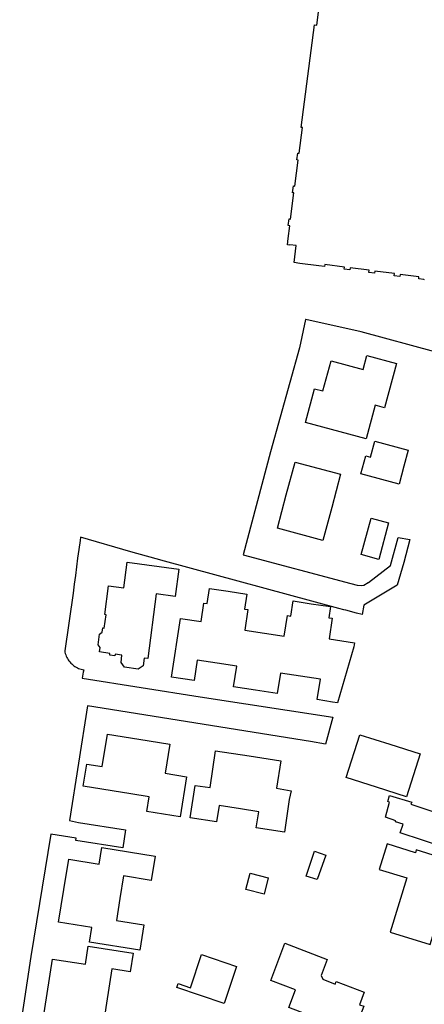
# Model space of a CAD drawing. Header units: metres. Extents: x 155581 to 157790, y 453982 to 460043.
# Tile 11 of 79: x 156712 to 156789, y 454705 to 454892. Entities that reach past the tile are written whole.
import ezdxf

# ---------------------------------------------------------------- set-up
doc = ezdxf.new("R2010")
doc.units = ezdxf.units.M
doc.header["$LTSCALE"] = 4
doc.layers.add('G_OTD', color=32, linetype='CONTINUOUS')
doc.layers.add('G_PND', color=1, linetype='CONTINUOUS')

msp = doc.modelspace()

# ---------------------------------------------------------------- linework, layer by layer
at = {"layer": 'G_OTD', "linetype": 'Continuous', "transparency": 33554687}
for points in [[(156791.166, 454828.809), (156777.138, 454832.577), (156766.574, 454834.922), (156766.53, 454834.932), (156765.421, 454829.558), (156759.867, 454809.767), (156754.667, 454790.23), (156775.136, 454784.773), (156776.351, 454784.463), (156777.186, 454784.386), (156777.646, 454784.474), (156778.431, 454784.928), (156778.492, 454784.975), (156782.718, 454788.183), (156784.168, 454793.511), (156786.392, 454793.114), (156785.223, 454788.745), (156783.952, 454784.462), (156777.659, 454780.635), (156777.297, 454778.854), (156776.234, 454779.134), (156774.203, 454779.67), (156773.817, 454779.772), (156772.872, 454780.021), (156739.73, 454789.001), (156738.099, 454789.431), (156733.287, 454790.813), (156723.749, 454793.551), (156723.655, 454792.909), (156723.419, 454791.252), (156723.19, 454789.595), (156722.97, 454787.937), (156722.757, 454786.277), (156722.553, 454784.617), (156722.356, 454782.955), (156720.731, 454771.969), (156720.778, 454771.711), (156720.841, 454771.456), (156720.919, 454771.206), (156721.012, 454770.961), (156721.12, 454770.722), (156721.243, 454770.49), (156721.379, 454770.266), (156721.529, 454770.05), (156721.691, 454769.845), (156721.866, 454769.649), (156722.053, 454769.464), (156722.25, 454769.292), (156722.457, 454769.131), (156722.674, 454768.984), (156722.9, 454768.85), (156723.133, 454768.73), (156723.373, 454768.624), (156723.619, 454768.533), (156723.87, 454768.458), (156724.126, 454768.398), (156724.349, 454768.356), (156724.265, 454767.909), (156724.046, 454766.739), (156746.528, 454763.189), (156771.711, 454759.328), (156770.37, 454754.228), (156767.487, 454754.727), (156725.088, 454761.507), (156721.653, 454739.686), (156723.331, 454739.313), (156732.295, 454737.956), (156731.777, 454734.531), (156722.813, 454735.889), (156722.878, 454736.321), (156718.056, 454737.122), (156714.304, 454713.883), (156712.159, 454700)], [(156777.517, 454825.446), (156778.228, 454828.091), (156783.847, 454826.58), (156781.583, 454818.16), (156779.796, 454818.641), (156778.082, 454812.272), (156766.536, 454815.382), (156768.261, 454821.788), (156769.846, 454821.361), (156771.388, 454827.095), (156777.517, 454825.446)], [(156786.1, 454810.099), (156785.269, 454807.04), (156784.349, 454803.655), (156777.091, 454805.627), (156778.008, 454809.004), (156778.906, 454808.76), (156779.739, 454811.828), (156786.1, 454810.099)], [(156773.216, 454805.519), (156771.534, 454799.24), (156769.851, 454792.954), (156761.182, 454795.276), (156762.872, 454801.588), (156764.546, 454807.841), (156773.216, 454805.519)], [(156777.137, 454790.258), (156779.024, 454797.21), (156782.353, 454796.306), (156780.464, 454789.354), (156777.137, 454790.258)], [(156738.137, 454782.769), (156736.519, 454770.492), (156735.831, 454770.582), (156735.641, 454769.136), (156734.68, 454768.501), (156732.107, 454768.871), (156731.438, 454769.735), (156731.617, 454771.147), (156730.335, 454771.319), (156730.287, 454770.995), (156729.292, 454771.143), (156729.338, 454771.453), (156727.346, 454771.75), (156727.459, 454772.608), (156727.064, 454773.123), (156727.338, 454775.138), (156727.856, 454775.526), (156727.975, 454776.32), (156728.26, 454776.277), (156728.642, 454778.829), (156728.341, 454778.883), (156729.061, 454784.339), (156732.002, 454783.952), (156732.64, 454788.791), (156742.414, 454787.502), (156741.728, 454782.296), (156738.137, 454782.769)], [(156745.338, 454766.299), (156741.066, 454766.948), (156742.762, 454778.12), (156746.667, 454777.527), (156747.202, 454781.046), (156747.854, 454780.947), (156748.289, 454783.814), (156751.812, 454783.28), (156755.349, 454782.743), (156754.919, 454779.915), (156755.572, 454779.816), (156754.977, 454775.901), (156758.726, 454775.332), (156762.491, 454774.76), (156763.086, 454778.675), (156763.738, 454778.576), (156764.173, 454781.443), (156767.64, 454780.917), (156771.272, 454780.365), (156770.952, 454778.259), (156771.605, 454778.16), (156771.01, 454774.245), (156775.875, 454773.506), (156775.711, 454772.728), (156772.624, 454762.087), (156771.675, 454762.235), (156768.757, 454762.692), (156769.369, 454766.604), (156765.578, 454767.172), (156761.789, 454767.74), (156761.173, 454763.828), (156757.016, 454764.483), (156752.862, 454765.137), (156753.478, 454769.049), (156749.703, 454769.632), (156745.933, 454770.214), (156745.338, 454766.299)], [(156724.92, 454750.436), (156727.87, 454749.962), (156728.861, 454756.13), (156734.81, 454755.173), (156740.751, 454754.218), (156739.862, 454748.685), (156743.913, 454748.034), (156742.692, 454740.434), (156736.361, 454741.452), (156736.807, 454744.229), (156733.294, 454744.793), (156724.247, 454746.247), (156724.92, 454750.436)], [(156785.75, 454744.237), (156780.025, 454746.047), (156774.3, 454747.858), (156776.883, 454756.026), (156782.608, 454754.216), (156788.334, 454752.405), (156785.75, 454744.237)], [(156761.023, 454745.841), (156763.835, 454745.356), (156763.449, 454743.677), (156762.512, 454737.511), (156757.168, 454738.323), (156757.633, 454741.381), (156754.197, 454741.904), (156750.085, 454742.53), (156749.618, 454739.463), (156744.579, 454740.23), (156745.517, 454746.393), (156748.383, 454745.957), (156749.445, 454752.939), (156755.813, 454751.972), (156761.816, 454751.061), (156761.023, 454745.841)], [(156794.9, 454740.04), (156793.05, 454734.552), (156784.567, 454737.336), (156785.103, 454739.009), (156783.676, 454739.429), (156783.734, 454739.619), (156781.725, 454740.368), (156782.523, 454743.203), (156782.17, 454743.33), (156782.515, 454744.436), (156786.761, 454743.187), (156786.589, 454742.796), (156794.9, 454740.04)], [(156727.296, 454731.413), (156727.813, 454734.589), (156737.932, 454732.941), (156737.18, 454728.321), (156731.938, 454729.174), (156731.241, 454724.89), (156730.562, 454720.721), (156735.775, 454719.871), (156734.987, 454715.032), (156725.449, 454716.586), (156725.9, 454719.36), (156719.56, 454720.393), (156720.573, 454726.623), (156721.505, 454732.355), (156727.296, 454731.413)], [(156766.646, 454729.109), (156768.235, 454733.85), (156770.379, 454733.133), (156768.768, 454728.492), (156766.646, 454729.109)], [(156755.178, 454726.574), (156756.007, 454729.681), (156759.427, 454728.823), (156758.645, 454725.705), (156755.178, 454726.574)], [(156724.681, 454712.403), (156725.218, 454715.851), (156733.76, 454714.52), (156733.204, 454710.95), (156729.683, 454711.498), (156728.673, 454705.005), (156727.895, 454700), (156727.701, 454698.755), (156731.065, 454698.231), (156730.503, 454694.622), (156722.17, 454695.921), (156722.699, 454699.321), (156718.336, 454700), (156716.396, 454700.302), (156717.413, 454706.837), (156718.43, 454713.377), (156724.681, 454712.403)], [(156769.804, 454709.531), (156772.201, 454708.611), (156772.389, 454709.1), (156777.719, 454707.054), (156776.813, 454704.695), (156777.613, 454704.391), (156775.433, 454698.671), (156769.209, 454701.026), (156769.513, 454701.826), (156763.381, 454704.162), (156764.618, 454707.51), (156759.918, 454709.314), (156762.624, 454716.364), (156770.67, 454713.276), (156769.497, 454710.221), (156769.804, 454709.531)], [(156742.045, 454707.938), (156742.302, 454708.698), (156744.631, 454707.911), (156746.761, 454714.214), (156753.428, 454711.962), (156751.041, 454704.899), (156742.045, 454707.938)]]:
    msp.add_lwpolyline(points, dxfattribs=at)
at = {"layer": 'G_PND', "linetype": 'Continuous', "transparency": 33554687}
for points in [[(156789.178, 454842.512), (156789.031, 454842.531), (156788.077, 454842.656), (156788.129, 454843.053), (156784.52, 454843.526), (156784.468, 454843.129), (156783.387, 454843.271), (156783.439, 454843.668), (156779.701, 454844.157), (156779.649, 454843.761), (156778.568, 454843.902), (156778.62, 454844.299), (156775.011, 454844.772), (156774.959, 454844.375), (156773.879, 454844.517), (156773.931, 454844.914), (156770.183, 454845.405), (156770.131, 454845.008), (156769.05, 454845.15), (156765.45, 454845.622), (156764.366, 454845.765), (156764.512, 454846.849), (156764.788, 454848.986), (156763.573, 454849.145), (156763.562, 454849.066), (156763.086, 454849.128), (156763.249, 454850.372), (156763.56, 454852.747), (156763.263, 454852.786), (156763.432, 454854.075), (156763.67, 454854.044), (156764.319, 454859.002), (156764.082, 454859.033), (156764.252, 454860.332), (156764.49, 454860.301), (156765.139, 454865.258), (156764.901, 454865.289), (156765.072, 454866.588), (156765.31, 454866.557), (156765.948, 454871.426), (156765.71, 454871.457), (156768.268, 454890.98), (156768.664, 454890.928), (156769.391, 454896.477)], [(156780.572, 454730.402), (156785.804, 454728.788), (156782.628, 454718.488), (156790.248, 454716.137), (156795.067, 454731.808), (156787.6, 454734.105), (156787.44, 454733.586), (156782.065, 454735.243), (156780.572, 454730.402)]]:
    msp.add_lwpolyline(points, dxfattribs=at)

doc.saveas('drawing.dxf')
